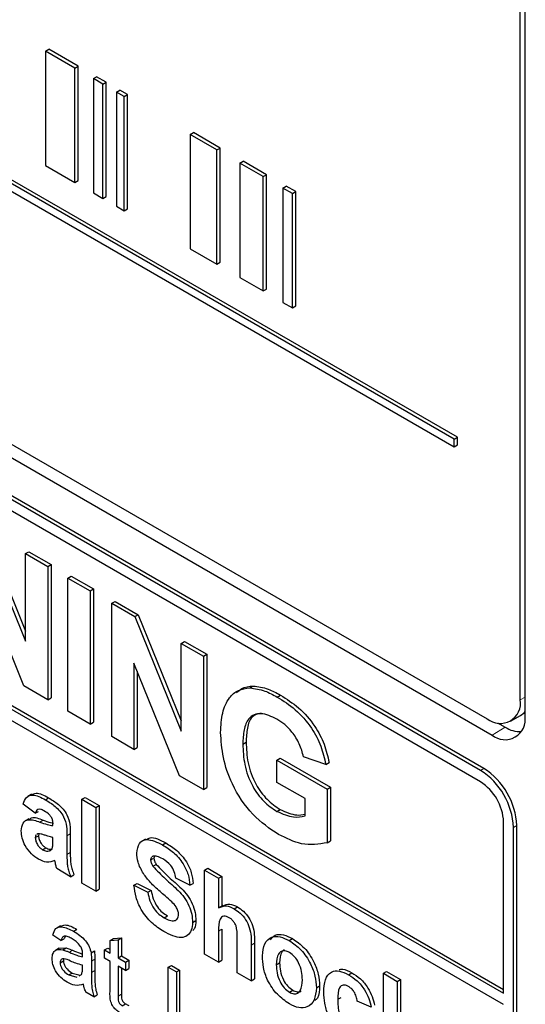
# Paper-space layout 'Blatt4' of a CAD drawing. Header units: millimetres. Extents: x 5 to 418, y 2 to 292.
# Tile 30 of 117: x 125.01 to 126.81, y 179.1 to 182.62. Entities that reach past the tile are written whole.
import ezdxf

# ---------------------------------------------------------------- set-up
doc = ezdxf.new("R2010")
doc.units = ezdxf.units.MM

psp = doc.layouts.new('Blatt4')

# ---------------------------------------------------------------- linework, layer by layer
at = {"color": 7, "linetype": 'Continuous', "lineweight": 25}
for p, q in [((126.8116, 180.1298), (126.8116, 185.6414)), ((126.7948, 180.1881), (126.7948, 185.6317)), ((126.5583, 181.1189), (120.7679, 184.4617)), ((126.5701, 181.1257), (120.7796, 184.4685)), ((120.7679, 184.4345), (126.5583, 181.0917)), ((120.7423, 183.4974), (126.6938, 180.0617)), ((120.7844, 183.5217), (126.6769, 180.12)), ((126.6525, 179.9358), (120.76, 183.3375)), ((126.6643, 179.9426), (120.7718, 183.3443)), ((125.0992, 182.5056), (125.111, 182.5124)), ((125.2043, 182.4449), (125.0992, 182.5056)), ((125.0992, 182.5056), (125.0992, 182.0973)), ((125.2161, 182.4517), (125.111, 182.5124)), ((125.2043, 182.4449), (125.2161, 182.4517)), ((125.2043, 182.0367), (125.2043, 182.4449)), ((125.2161, 182.0435), (125.2161, 182.4517)), ((126.6525, 179.895), (122.2685, 182.4259)), ((125.2699, 182.4071), (125.2817, 182.4139)), ((125.3035, 182.3877), (125.2699, 182.4071)), ((125.2699, 182.4071), (125.2699, 181.9988)), ((125.3152, 182.3945), (125.2817, 182.4139)), ((125.3035, 182.3877), (125.3152, 182.3945)), ((125.3035, 181.9794), (125.3035, 182.3877)), ((125.3152, 181.9862), (125.3152, 182.3945)), ((125.3525, 182.3594), (125.3643, 182.3662)), ((125.3923, 182.35), (125.3643, 182.3662)), ((125.3805, 182.3432), (125.3525, 182.3594)), ((125.3525, 182.3594), (125.3525, 181.9511)), ((125.3805, 182.3432), (125.3923, 182.35)), ((125.3805, 181.9349), (125.3805, 182.3432)), ((125.3923, 181.9417), (125.3923, 182.35)), ((125.6155, 182.2075), (125.6273, 182.2143)), ((125.7109, 182.1525), (125.6155, 182.2075)), ((125.6155, 182.2075), (125.6155, 181.7993)), ((125.7227, 182.1593), (125.6273, 182.2143)), ((125.7109, 182.1525), (125.7227, 182.1593)), ((125.7109, 181.7442), (125.7109, 182.1525)), ((125.7227, 181.751), (125.7227, 182.1593)), ((125.0992, 182.0973), (125.2043, 182.0367)), ((125.793, 182.1051), (125.8048, 182.1119)), ((125.8761, 182.0571), (125.793, 182.1051)), ((125.793, 182.1051), (125.793, 181.6968)), ((125.8879, 182.0639), (125.8048, 182.1119)), ((125.8761, 182.0571), (125.8879, 182.0639)), ((125.8761, 181.6488), (125.8761, 182.0571)), ((125.8879, 181.6556), (125.8879, 182.0639)), ((125.2043, 182.0367), (125.2161, 182.0435)), ((125.9472, 182.0161), (125.959, 182.0229)), ((125.9807, 181.9967), (125.9472, 182.0161)), ((125.9472, 182.0161), (125.9472, 181.6078)), ((125.9925, 182.0035), (125.959, 182.0229)), ((125.2699, 181.9988), (125.3035, 181.9794)), ((125.3035, 181.9794), (125.3152, 181.9862)), ((125.9807, 181.9967), (125.9925, 182.0035)), ((125.9807, 181.5884), (125.9807, 181.9967)), ((125.9925, 181.5952), (125.9925, 182.0035)), ((125.3525, 181.9511), (125.3805, 181.9349)), ((125.3805, 181.9349), (125.3923, 181.9417)), ((125.6155, 181.7993), (125.7109, 181.7442)), ((125.7109, 181.7442), (125.7227, 181.751)), ((122.2685, 181.7183), (126.735, 179.1398)), ((122.2803, 181.7251), (126.735, 179.1534)), ((125.793, 181.6968), (125.8761, 181.6488)), ((126.735, 179.099), (122.2685, 181.6775)), ((125.8761, 181.6488), (125.8879, 181.6556)), ((125.9472, 181.6078), (125.9807, 181.5884)), ((125.9807, 181.5884), (125.9925, 181.5952)), ((126.5583, 181.1189), (126.5701, 181.1257)), ((126.5583, 181.0917), (126.5583, 181.1189)), ((126.5583, 181.0917), (126.5701, 181.0985)), ((126.5701, 181.0985), (126.5701, 181.1257)), ((124.8625, 180.8059), (125.0281, 180.3973)), ((124.8743, 180.8127), (125.0281, 180.4332)), ((125.0281, 180.7103), (125.0399, 180.7171)), ((125.0281, 180.3973), (125.0281, 180.7103)), ((125.0281, 180.7103), (125.1075, 180.6645)), ((125.0399, 180.7171), (125.1192, 180.6713)), ((125.0221, 180.2374), (124.8589, 180.6398)), ((125.1075, 180.6645), (125.1192, 180.6713)), ((125.1075, 180.6645), (125.1075, 180.1882)), ((125.1192, 180.6713), (125.1192, 180.195)), ((125.1792, 180.6231), (125.191, 180.6299)), ((125.1792, 180.1468), (125.1792, 180.6231)), ((125.1792, 180.6231), (125.2585, 180.5773)), ((125.191, 180.6299), (125.2703, 180.5841)), ((125.2585, 180.5773), (125.2703, 180.5841)), ((125.2585, 180.5773), (125.2585, 180.101)), ((125.2703, 180.5841), (125.2703, 180.1078)), ((125.3355, 180.5328), (125.3473, 180.5396)), ((125.3355, 180.0565), (125.3355, 180.5328)), ((125.3355, 180.5328), (125.4184, 180.485)), ((125.3473, 180.5396), (125.4301, 180.4918)), ((125.4184, 180.485), (125.4301, 180.4918)), ((125.4184, 180.485), (125.584, 180.0764)), ((125.4301, 180.4918), (125.584, 180.1123)), ((125.584, 180.3894), (125.5958, 180.3962)), ((125.5958, 180.3962), (125.6751, 180.3504)), ((125.584, 180.0764), (125.584, 180.3894)), ((125.584, 180.3894), (125.6634, 180.3436)), ((125.6634, 180.3436), (125.6751, 180.3504)), ((125.6634, 180.3436), (125.6634, 179.8673)), ((125.6751, 180.3504), (125.6751, 179.8741)), ((125.578, 179.9165), (125.4148, 180.3189)), ((125.4148, 180.3189), (125.4148, 180.0107)), ((125.4266, 180.2899), (125.4266, 180.0175)), ((125.1075, 180.1882), (125.0221, 180.2374)), ((125.8292, 180.2304), (125.841, 180.2372)), ((125.1075, 180.1882), (125.1192, 180.195)), ((125.9267, 180.1977), (125.9385, 180.2045)), ((125.2585, 180.101), (125.1792, 180.1468)), ((126.7603, 180.1118), (126.7956, 180.1322)), ((125.2585, 180.101), (125.2703, 180.1078)), ((126.7137, 180.1056), (126.7409, 180.0899)), ((125.4148, 180.0107), (125.3355, 180.0565)), ((125.4148, 180.0107), (125.4266, 180.0175)), ((125.8038, 180.0299), (125.8156, 180.0367)), ((125.9254, 179.9724), (125.9372, 179.9792)), ((125.9254, 179.893), (125.9254, 179.9724)), ((125.9254, 179.9724), (126.1052, 179.8686)), ((125.9372, 179.9792), (126.117, 179.8754)), ((126.0999, 179.9572), (126.0206, 179.9847)), ((126.0999, 179.9572), (126.1117, 179.964)), ((125.6634, 179.8673), (125.578, 179.9165)), ((125.6634, 179.8673), (125.6751, 179.8741)), ((126.0259, 179.835), (125.9254, 179.893)), ((126.1052, 179.8686), (126.117, 179.8754)), ((126.1052, 179.8686), (126.1052, 179.6773)), ((126.117, 179.8754), (126.117, 179.6841)), ((125.0496, 179.8507), (125.0363, 179.8431)), ((125.0985, 179.8308), (125.1103, 179.8376)), ((125.2287, 179.8324), (125.2404, 179.8392)), ((125.2287, 179.8324), (125.2785, 179.8036)), ((125.2287, 179.533), (125.2287, 179.8324)), ((125.2404, 179.8392), (125.2903, 179.8104)), ((126.0259, 179.7729), (126.0259, 179.835)), ((125.0625, 179.7825), (125.0193, 179.8151)), ((125.2785, 179.8036), (125.2903, 179.8104)), ((125.2785, 179.8036), (125.2785, 179.5042)), ((125.2903, 179.8104), (125.2903, 179.511)), ((125.9254, 179.7892), (125.9372, 179.796)), ((125.0396, 179.7629), (125.0264, 179.7552)), ((125.0625, 179.7825), (125.0742, 179.7893)), ((125.1256, 179.7384), (125.1256, 179.7438)), ((126.735, 179.1398), (126.735, 179.7521)), ((126.7704, 177.8264), (126.7704, 179.7317)), ((126.7822, 177.8332), (126.7822, 179.7385)), ((125.0625, 179.6955), (125.0742, 179.7023)), ((125.0716, 179.7094), (125.0685, 179.7072)), ((125.0757, 179.709), (125.0742, 179.7023)), ((125.1256, 179.6853), (125.1256, 179.6961)), ((125.1755, 179.7025), (125.1755, 179.6353)), ((125.1873, 179.7093), (125.1873, 179.6421)), ((125.4562, 179.6906), (125.4429, 179.683)), ((125.0885, 179.6523), (125.1003, 179.6591)), ((125.5172, 179.6697), (125.529, 179.6765)), ((126.1052, 179.6773), (126.117, 179.6841)), ((125.1126, 179.6481), (125.1183, 179.6514)), ((125.4746, 179.6156), (125.4864, 179.6224)), ((125.4828, 179.629), (125.4802, 179.627)), ((125.4877, 179.6288), (125.4864, 179.6224)), ((125.1888, 179.556), (125.1389, 179.5848)), ((125.4823, 179.5933), (125.4941, 179.6001)), ((125.6674, 179.5791), (125.6792, 179.5859)), ((125.6792, 179.5859), (125.7291, 179.5571)), ((125.1888, 179.556), (125.2006, 179.5628)), ((125.6142, 179.5254), (125.5644, 179.5503)), ((125.6674, 179.2797), (125.6674, 179.5791)), ((125.6674, 179.5791), (125.7173, 179.5503)), ((125.7173, 179.5503), (125.7291, 179.5571)), ((125.7173, 179.5503), (125.7173, 179.4444)), ((125.7291, 179.5571), (125.7291, 179.4513)), ((125.2785, 179.5042), (125.2287, 179.533)), ((125.4148, 179.5253), (125.4266, 179.5322)), ((125.4148, 179.5253), (125.4647, 179.5004)), ((125.4266, 179.5322), (125.4765, 179.5072)), ((125.6142, 179.5254), (125.626, 179.5322)), ((125.2785, 179.5042), (125.2903, 179.511)), ((125.4647, 179.5004), (125.4765, 179.5072)), ((125.7325, 179.4533), (125.7192, 179.4456)), ((125.7724, 179.4417), (125.7842, 179.4485)), ((125.5224, 179.4095), (125.5342, 179.4163)), ((125.1521, 179.3805), (125.1389, 179.3728)), ((125.6242, 179.3926), (125.636, 179.3994)), ((125.1541, 179.3276), (125.1254, 179.3475)), ((125.1696, 179.3426), (125.1659, 179.3344)), ((125.1996, 179.361), (125.2113, 179.3678)), ((125.3416, 179.3353), (125.3703, 179.3376)), ((125.3585, 179.3308), (125.3703, 179.3376)), ((125.3703, 179.3376), (125.3703, 179.2728)), ((125.7173, 179.3611), (125.7173, 179.2509)), ((125.7291, 179.3679), (125.7291, 179.2577)), ((125.1478, 179.3003), (125.1724, 179.3018)), ((125.1541, 179.3276), (125.1659, 179.3344)), ((125.1606, 179.295), (125.1724, 179.3018)), ((125.3097, 179.2941), (125.3215, 179.3009)), ((125.3215, 179.3009), (125.3298, 179.2961)), ((125.3298, 179.3285), (125.3416, 179.3353)), ((125.3298, 179.3285), (125.3585, 179.3308)), ((125.3298, 179.2825), (125.3298, 179.3285)), ((125.3585, 179.3308), (125.3585, 179.266)), ((125.7838, 179.2125), (125.7838, 179.3287)), ((125.8336, 179.3115), (125.8336, 179.1838)), ((125.8454, 179.3183), (125.8454, 179.1906)), ((125.9698, 179.3278), (125.9815, 179.3346)), ((125.1477, 179.3003), (125.1345, 179.2927)), ((125.2618, 179.2837), (125.2736, 179.2905)), ((125.3097, 179.2643), (125.3097, 179.2941)), ((125.3097, 179.2941), (125.3298, 179.2825)), ((125.3585, 179.266), (125.3703, 179.2728)), ((125.3585, 179.266), (125.3843, 179.251)), ((125.3703, 179.2728), (125.3961, 179.2578)), ((125.7173, 179.2509), (125.6674, 179.2797)), ((125.1512, 179.2486), (125.163, 179.2554)), ((125.2315, 179.2302), (125.2316, 179.2397)), ((125.2632, 179.2545), (125.2632, 179.2141)), ((125.275, 179.2613), (125.275, 179.2209)), ((125.3298, 179.2527), (125.3097, 179.2643)), ((125.3298, 179.1467), (125.3298, 179.2527)), ((125.3843, 179.2212), (125.3585, 179.2361)), ((125.3585, 179.2361), (125.3585, 179.1289)), ((125.3843, 179.251), (125.3961, 179.2578)), ((125.3843, 179.251), (125.3843, 179.2212)), ((125.3961, 179.2578), (125.3961, 179.228)), ((125.5376, 179.2322), (125.5494, 179.239)), ((125.5376, 178.9736), (125.5376, 179.2322)), ((125.5376, 179.2322), (125.5664, 179.2156)), ((125.5494, 179.239), (125.5781, 179.2224)), ((125.7173, 179.2509), (125.7291, 179.2577)), ((125.9234, 179.2413), (125.9352, 179.2482)), ((125.1826, 179.205), (125.1944, 179.2118)), ((125.1826, 179.205), (125.2109, 179.1973)), ((125.1944, 179.2118), (125.2227, 179.2041)), ((125.2198, 179.2023), (125.2272, 179.2064)), ((125.3703, 179.2293), (125.3703, 179.1357)), ((125.3843, 179.2212), (125.3961, 179.228)), ((125.5664, 179.2156), (125.5781, 179.2224)), ((125.5664, 179.2156), (125.5664, 178.957)), ((125.5781, 179.2224), (125.5781, 178.9638)), ((125.8336, 179.1838), (125.7838, 179.2125)), ((126.1813, 179.2057), (126.193, 179.2125)), ((126.3056, 179.2107), (126.3174, 179.2175)), ((126.3056, 178.9113), (126.3056, 179.2107)), ((126.3056, 179.2107), (126.3555, 179.1819)), ((126.3174, 179.2175), (126.3673, 179.1887)), ((125.8336, 179.1838), (125.8454, 179.1906)), ((126.0663, 179.1594), (126.0781, 179.1662)), ((126.3555, 179.1819), (126.3673, 179.1887)), ((126.3555, 179.1819), (126.3555, 179.0242)), ((126.3673, 179.1887), (126.3673, 179.033)), ((125.2718, 179.127), (125.2431, 179.1436)), ((125.2718, 179.127), (125.2836, 179.1338)), ((125.97, 179.1434), (125.9818, 179.1502)), ((125.3731, 179.0951), (125.3849, 179.1019)), ((126.1428, 179.1179), (126.1546, 179.1247)), ((126.2624, 179.0898), (126.2126, 179.1109))]:
    psp.add_line(p, q, dxfattribs=at)
at = {"color": 7, "linetype": 'Continuous', "lineweight": 18}
for p, q in [((126.7948, 180.1881), (126.8116, 180.1978)), ((126.7409, 180.0899), (126.6938, 180.0617)), ((126.6525, 179.9358), (126.6643, 179.9426)), ((125.0789, 179.7509), (125.0907, 179.7577)), ((126.7704, 179.7317), (126.7822, 179.7385)), ((125.1755, 179.7025), (125.1873, 179.7093)), ((125.1755, 179.6353), (125.1873, 179.6421)), ((125.7173, 179.3611), (125.7291, 179.3679)), ((125.8336, 179.3115), (125.8454, 179.3183)), ((125.1842, 179.2861), (125.196, 179.2929)), ((125.2632, 179.2545), (125.275, 179.2613)), ((125.2632, 179.2141), (125.275, 179.2209)), ((125.3585, 179.1289), (125.3703, 179.1357))]:
    psp.add_line(p, q, dxfattribs=at)
at = {"color": 7, "linetype": 'Continuous', "lineweight": 25}
for centre, radius, start, end in [((126.7229, 180.1764), 0.0728, 230.7967, 9.214), ((126.7664, 180.1823), 0.058, 300.2054, 321.2104), ((126.7398, 180.1181), 0.0728, 230.7967, 9.214), ((126.7951, 180.1746), 0.1005, 237.4056, 271.6678), ((126.5145, 179.7201), 0.2561, 2.6055, 57.3945), ((126.5263, 179.7269), 0.2561, 2.6055, 57.3945), ((126.5559, 179.744), 0.1793, 2.6055, 57.3945)]:
    psp.add_arc(centre, radius, start, end, dxfattribs=at)
for points, knots in [([(125.7245, 180.0717), (125.7258, 180.0956), (125.7285, 180.1434), (125.7515, 180.1945), (125.786, 180.225), (125.8148, 180.2286), (125.8292, 180.2304)], [0, 0, 0, 0, 0.2801464, 0.5599799, 0.7799444, 1, 1, 1, 1]), ([(125.7816, 180.213), (125.7873, 180.2186), (125.803, 180.2341), (125.8262, 180.236), (125.841, 180.2372)], [0, 0, 0, 0, 0.363273, 1, 1, 1, 1]), ([(125.8292, 180.2304), (125.8468, 180.2282), (125.8782, 180.2242), (125.9118, 180.2058), (125.9267, 180.1977)], [0, 0, 0, 0, 0.559238, 1, 1, 1, 1]), ([(125.841, 180.2372), (125.8585, 180.235), (125.89, 180.231), (125.9236, 180.2126), (125.9385, 180.2045)], [0, 0, 0, 0, 0.559238, 1, 1, 1, 1]), ([(125.9267, 180.1977), (125.9484, 180.184), (125.9917, 180.1566), (126.0479, 180.0938), (126.0853, 180.0224), (126.0951, 179.9789), (126.0999, 179.9572)], [0, 0, 0, 0, 0.280674, 0.55986, 0.779759, 1, 1, 1, 1]), ([(125.9385, 180.2045), (125.9602, 180.1908), (126.0035, 180.1634), (126.0597, 180.1006), (126.0971, 180.0292), (126.1069, 179.9857), (126.1117, 179.964)], [0, 0, 0, 0, 0.280674, 0.55986, 0.779759, 1, 1, 1, 1]), ([(125.9256, 180.1189), (125.9059, 180.1281), (125.8666, 180.1465), (125.8235, 180.1268), (125.8059, 180.0818), (125.8045, 180.0472), (125.8038, 180.0299)], [0, 0, 0, 0, 0.279802, 0.558331, 0.778826, 1, 1, 1, 1]), ([(125.869, 180.1402), (125.8571, 180.1374), (125.8325, 180.1314), (125.8179, 180.088), (125.8164, 180.0538), (125.8156, 180.0367)], [0, 0, 0, 0, 0.31737, 0.658159, 1, 1, 1, 1]), ([(126.0206, 179.9847), (126.0164, 180), (126.0079, 180.0306), (125.9822, 180.0713), (125.9536, 180.1011), (125.9349, 180.113), (125.9256, 180.1189)], [0, 0, 0, 0, 0.279821, 0.559279, 0.779466, 1, 1, 1, 1]), ([(125.9311, 179.7066), (125.8997, 179.7279), (125.837, 179.7706), (125.7647, 179.8778), (125.7303, 179.9834), (125.7264, 180.0423), (125.7245, 180.0717)], [0, 0, 0, 0, 0.280091, 0.558748, 0.779191, 1, 1, 1, 1]), ([(125.8038, 180.0299), (125.8048, 180.0059), (125.8066, 179.9581), (125.833, 179.8827), (125.8776, 179.8218), (125.9095, 179.8001), (125.9254, 179.7892)], [0, 0, 0, 0, 0.281036, 0.560006, 0.779769, 1, 1, 1, 1]), ([(125.8156, 180.0367), (125.8165, 180.0127), (125.8184, 179.965), (125.8448, 179.8895), (125.8894, 179.8286), (125.9213, 179.8069), (125.9372, 179.796)], [0, 0, 0, 0, 0.281036, 0.560006, 0.779769, 1, 1, 1, 1]), ([(125.0193, 179.8151), (125.0225, 179.824), (125.0289, 179.8417), (125.0573, 179.8526), (125.0828, 179.839), (125.0985, 179.8308)], [0, 0, 0, 0, 0.280773, 0.559844, 1, 1, 1, 1]), ([(125.0507, 179.8486), (125.0553, 179.8512), (125.0712, 179.8598), (125.0941, 179.8468), (125.1103, 179.8376)], [0, 0, 0, 0, 0.294246, 1, 1, 1, 1]), ([(125.0985, 179.8308), (125.1101, 179.8238), (125.1332, 179.81), (125.1652, 179.7744), (125.1754, 179.734), (125.1755, 179.7131), (125.1755, 179.7025)], [0, 0, 0, 0, 0.281738, 0.560028, 0.778339, 1, 1, 1, 1]), ([(125.1103, 179.8376), (125.1219, 179.8306), (125.145, 179.8168), (125.177, 179.7812), (125.1872, 179.7408), (125.1873, 179.7199), (125.1873, 179.7093)], [0, 0, 0, 0, 0.281738, 0.560028, 0.778339, 1, 1, 1, 1]), ([(125.0935, 179.7914), (125.0896, 179.7935), (125.0817, 179.7976), (125.0686, 179.797), (125.0648, 179.788), (125.0625, 179.7825)], [0, 0, 0, 0, 0.281245, 0.560563, 1, 1, 1, 1]), ([(125.9372, 179.796), (125.9576, 179.787), (125.9895, 179.7728), (126.0163, 179.7772), (126.0259, 179.7788)], [0, 0, 0, 0, 0.6393566, 1, 1, 1, 1]), ([(125.0126, 179.7194), (125.0137, 179.7296), (125.0158, 179.7499), (125.0408, 179.7642), (125.0644, 179.756), (125.0789, 179.7509)], [0, 0, 0, 0, 0.279667, 0.558309, 1, 1, 1, 1]), ([(125.0411, 179.7605), (125.0437, 179.7626), (125.0558, 179.7722), (125.0754, 179.7641), (125.0907, 179.7577)], [0, 0, 0, 0, 0.21796, 1, 1, 1, 1]), ([(125.1256, 179.7438), (125.1255, 179.7473), (125.1253, 179.7543), (125.1219, 179.7661), (125.1108, 179.7813), (125.1007, 179.7873), (125.0935, 179.7914)], [0, 0, 0, 0, 0.187536, 0.374316, 0.560024, 1, 1, 1, 1]), ([(125.9254, 179.7892), (125.9457, 179.7805), (125.9821, 179.7648), (126.0125, 179.7704), (126.0259, 179.7729)], [0, 0, 0, 0, 0.559098, 1, 1, 1, 1]), ([(125.0789, 179.7509), (125.0878, 179.7478), (125.1036, 179.7423), (125.1189, 179.7396), (125.1256, 179.7384)], [0, 0, 0, 0, 0.560213, 1, 1, 1, 1]), ([(125.0907, 179.7577), (125.0996, 179.7546), (125.112, 179.7501), (125.1241, 179.7478), (125.1275, 179.7472)], [0, 0, 0, 0, 0.713348, 1, 1, 1, 1]), ([(125.0746, 179.6181), (125.0657, 179.624), (125.048, 179.6357), (125.0267, 179.6643), (125.0144, 179.6943), (125.0132, 179.7111), (125.0126, 179.7194)], [0, 0, 0, 0, 0.280489, 0.55953, 0.779597, 1, 1, 1, 1]), ([(125.0652, 179.7048), (125.0649, 179.7046), (125.0626, 179.7031), (125.0625, 179.6991), (125.0625, 179.6955)], [0, 0, 0, 0, 0.130405, 1, 1, 1, 1]), ([(125.0625, 179.6955), (125.063, 179.6909), (125.0639, 179.6818), (125.0711, 179.6683), (125.0797, 179.6581), (125.0856, 179.6543), (125.0885, 179.6523)], [0, 0, 0, 0, 0.279294, 0.55914, 0.779446, 1, 1, 1, 1]), ([(125.1256, 179.6961), (125.1195, 179.6977), (125.1094, 179.7002), (125.095, 179.7049), (125.0829, 179.7089), (125.0754, 179.7093), (125.0716, 179.7094)], [0, 0, 0, 0, 0.340193, 0.560377, 0.780508, 1, 1, 1, 1]), ([(125.0742, 179.7023), (125.0747, 179.6977), (125.0757, 179.6886), (125.0829, 179.6751), (125.0915, 179.6649), (125.0973, 179.6611), (125.1003, 179.6591)], [0, 0, 0, 0, 0.279294, 0.55914, 0.779446, 1, 1, 1, 1]), ([(125.4248, 179.6403), (125.4268, 179.6533), (125.4307, 179.6793), (125.4659, 179.6948), (125.4977, 179.6792), (125.5172, 179.6697)], [0, 0, 0, 0, 0.279748, 0.559362, 1, 1, 1, 1]), ([(125.4579, 179.6875), (125.4627, 179.6907), (125.4808, 179.7026), (125.5086, 179.6875), (125.529, 179.6765)], [0, 0, 0, 0, 0.265194, 1, 1, 1, 1]), ([(126.1052, 179.6773), (126.0755, 179.672), (126.0222, 179.6625), (125.959, 179.6931), (125.9311, 179.7066)], [0, 0, 0, 0, 0.558963, 1, 1, 1, 1]), ([(125.1003, 179.6591), (125.1052, 179.6569), (125.1139, 179.653), (125.1212, 179.6543), (125.1244, 179.6549)], [0, 0, 0, 0, 0.5593412, 1, 1, 1, 1]), ([(125.1126, 179.6481), (125.1154, 179.6493), (125.1204, 179.6514), (125.1228, 179.6572), (125.1238, 179.6597)], [0, 0, 0, 0, 0.559867, 1, 1, 1, 1]), ([(125.1238, 179.6597), (125.1245, 179.6643), (125.1256, 179.6724), (125.1256, 179.6813), (125.1256, 179.6853)], [0, 0, 0, 0, 0.559676, 1, 1, 1, 1]), ([(125.5172, 179.6697), (125.5302, 179.6615), (125.5562, 179.6452), (125.5899, 179.607), (125.6105, 179.5629), (125.613, 179.5379), (125.6142, 179.5254)], [0, 0, 0, 0, 0.281015, 0.560109, 0.779825, 1, 1, 1, 1]), ([(125.529, 179.6765), (125.542, 179.6683), (125.568, 179.652), (125.6017, 179.6138), (125.6223, 179.5697), (125.6248, 179.5447), (125.626, 179.5322)], [0, 0, 0, 0, 0.281015, 0.560109, 0.779825, 1, 1, 1, 1]), ([(125.1324, 179.6142), (125.123, 179.6103), (125.1061, 179.6035), (125.0843, 179.6136), (125.0746, 179.6181)], [0, 0, 0, 0, 0.559709, 1, 1, 1, 1]), ([(125.0885, 179.6523), (125.0934, 179.6501), (125.1021, 179.6462), (125.1094, 179.6475), (125.1126, 179.6481)], [0, 0, 0, 0, 0.5593412, 1, 1, 1, 1]), ([(125.1755, 179.6353), (125.1756, 179.6268), (125.1758, 179.6128), (125.1776, 179.5925), (125.1822, 179.5743), (125.1866, 179.5621), (125.1888, 179.556)], [0, 0, 0, 0, 0.340129, 0.560069, 0.779965, 1, 1, 1, 1]), ([(125.1873, 179.6421), (125.1874, 179.6336), (125.1876, 179.6196), (125.1894, 179.5993), (125.194, 179.5811), (125.1984, 179.5689), (125.2006, 179.5628)], [0, 0, 0, 0, 0.340129, 0.560069, 0.779965, 1, 1, 1, 1]), ([(125.4487, 179.5668), (125.4411, 179.5808), (125.4274, 179.6057), (125.4256, 179.6297), (125.4248, 179.6403)], [0, 0, 0, 0, 0.559266, 1, 1, 1, 1]), ([(125.4772, 179.6246), (125.4769, 179.6244), (125.4747, 179.6228), (125.4747, 179.6189), (125.4746, 179.6156)], [0, 0, 0, 0, 0.1629447, 1, 1, 1, 1]), ([(125.5178, 179.6194), (125.5108, 179.6232), (125.4984, 179.6299), (125.4876, 179.6293), (125.4828, 179.629)], [0, 0, 0, 0, 0.560544, 1, 1, 1, 1]), ([(125.4864, 179.6224), (125.4869, 179.6182), (125.4878, 179.6107), (125.4922, 179.6034), (125.4941, 179.6001)], [0, 0, 0, 0, 0.55848, 1, 1, 1, 1]), ([(125.5644, 179.5503), (125.5631, 179.5581), (125.5604, 179.5736), (125.5442, 179.6027), (125.5278, 179.6131), (125.5178, 179.6194)], [0, 0, 0, 0, 0.281521, 0.560305, 1, 1, 1, 1]), ([(125.1342, 179.6059), (125.1339, 179.6074), (125.1334, 179.6102), (125.1327, 179.613), (125.1324, 179.6142)], [0, 0, 0, 0, 0.560047, 1, 1, 1, 1]), ([(125.1389, 179.5848), (125.138, 179.5888), (125.1363, 179.5958), (125.1348, 179.6028), (125.1342, 179.6059)], [0, 0, 0, 0, 0.559958, 1, 1, 1, 1]), ([(125.4746, 179.6156), (125.4751, 179.6114), (125.476, 179.6039), (125.4804, 179.5965), (125.4823, 179.5933)], [0, 0, 0, 0, 0.55848, 1, 1, 1, 1]), ([(125.4823, 179.5933), (125.4971, 179.5779), (125.5267, 179.5471), (125.5658, 179.5152), (125.5949, 179.4824), (125.6123, 179.4528), (125.6229, 179.4211), (125.6238, 179.4021), (125.6242, 179.3926)], [0, 0, 0, 0, 0.249423, 0.500053, 0.625203, 0.750142, 0.874918, 1, 1, 1, 1]), ([(125.4941, 179.6001), (125.5089, 179.5847), (125.5384, 179.5539), (125.5776, 179.522), (125.6067, 179.4892), (125.6241, 179.4596), (125.6347, 179.4279), (125.6356, 179.4089), (125.636, 179.3994)], [0, 0, 0, 0, 0.249423, 0.500053, 0.625203, 0.750142, 0.874918, 1, 1, 1, 1]), ([(125.508, 179.5032), (125.4961, 179.5135), (125.475, 179.5319), (125.4567, 179.5562), (125.4487, 179.5668)], [0, 0, 0, 0, 0.560768, 1, 1, 1, 1]), ([(125.5211, 179.3604), (125.5065, 179.3696), (125.4774, 179.3881), (125.4407, 179.4337), (125.4208, 179.4829), (125.4168, 179.5112), (125.4148, 179.5253)], [0, 0, 0, 0, 0.280715, 0.55934, 0.779309, 1, 1, 1, 1]), ([(125.4647, 179.5004), (125.4665, 179.4904), (125.4702, 179.4706), (125.4847, 179.4417), (125.5038, 179.4214), (125.5162, 179.4135), (125.5224, 179.4095)], [0, 0, 0, 0, 0.280582, 0.559152, 0.779251, 1, 1, 1, 1]), ([(125.4765, 179.5072), (125.4783, 179.4972), (125.4819, 179.4774), (125.4965, 179.4485), (125.5156, 179.4282), (125.528, 179.4203), (125.5342, 179.4163)], [0, 0, 0, 0, 0.280582, 0.559152, 0.779251, 1, 1, 1, 1]), ([(125.5501, 179.4659), (125.5422, 179.473), (125.5283, 179.4857), (125.5142, 179.4979), (125.508, 179.5032)], [0, 0, 0, 0, 0.559956, 1, 1, 1, 1]), ([(125.5744, 179.4208), (125.574, 179.4253), (125.5732, 179.4342), (125.5642, 179.4514), (125.5554, 179.4604), (125.5501, 179.4659)], [0, 0, 0, 0, 0.2797787, 0.5590879, 1, 1, 1, 1]), ([(125.7173, 179.4444), (125.7262, 179.4486), (125.742, 179.456), (125.7631, 179.4461), (125.7724, 179.4417)], [0, 0, 0, 0, 0.559408, 1, 1, 1, 1]), ([(125.733, 179.4522), (125.7406, 179.4557), (125.7553, 179.4623), (125.7749, 179.453), (125.7842, 179.4485)], [0, 0, 0, 0, 0.5227161, 1, 1, 1, 1]), ([(125.7724, 179.4417), (125.7798, 179.4368), (125.7945, 179.427), (125.8147, 179.4033), (125.8341, 179.3611), (125.8338, 179.3319), (125.8336, 179.3115)], [0, 0, 0, 0, 0.187232, 0.374201, 0.560543, 1, 1, 1, 1]), ([(125.7842, 179.4485), (125.7915, 179.4436), (125.8062, 179.4338), (125.8264, 179.4101), (125.8459, 179.3679), (125.8456, 179.3387), (125.8454, 179.3183)], [0, 0, 0, 0, 0.187232, 0.374201, 0.560543, 1, 1, 1, 1]), ([(125.5224, 179.4095), (125.529, 179.406), (125.5421, 179.399), (125.5594, 179.3972), (125.5718, 179.4044), (125.5735, 179.4154), (125.5744, 179.4208)], [0, 0, 0, 0, 0.281228, 0.561008, 0.781099, 1, 1, 1, 1]), ([(125.7552, 179.4094), (125.7518, 179.4111), (125.745, 179.4146), (125.7356, 179.415), (125.7277, 179.4118), (125.7174, 179.3971), (125.7173, 179.3771), (125.7173, 179.3611)], [0, 0, 0, 0, 0.12527, 0.250505, 0.375684, 0.500963, 1, 1, 1, 1]), ([(125.7838, 179.3287), (125.7843, 179.3424), (125.785, 179.3595), (125.7789, 179.3829), (125.7725, 179.3942), (125.7642, 179.4036), (125.7582, 179.4075), (125.7552, 179.4094)], [0, 0, 0, 0, 0.500563, 0.625443, 0.750179, 0.874937, 1, 1, 1, 1]), ([(125.1254, 179.3475), (125.128, 179.3562), (125.1333, 179.3737), (125.1616, 179.3803), (125.1851, 179.3683), (125.1996, 179.361)], [0, 0, 0, 0, 0.28043, 0.559303, 1, 1, 1, 1]), ([(125.153, 179.3787), (125.1582, 179.3809), (125.1744, 179.388), (125.1964, 179.376), (125.2113, 179.3678)], [0, 0, 0, 0, 0.323837, 1, 1, 1, 1]), ([(125.6242, 179.3926), (125.6232, 179.3827), (125.6212, 179.3628), (125.6066, 179.3435), (125.5745, 179.3334), (125.5431, 179.3492), (125.5211, 179.3604)], [0, 0, 0, 0, 0.186966, 0.374006, 0.560967, 1, 1, 1, 1]), ([(125.636, 179.3994), (125.6354, 179.389), (125.6346, 179.3742), (125.6274, 179.3659), (125.6252, 179.3634)], [0, 0, 0, 0, 0.705108, 1, 1, 1, 1]), ([(125.1944, 179.3342), (125.1895, 179.3368), (125.1797, 179.3421), (125.1662, 179.345), (125.1579, 179.3381), (125.1554, 179.3311), (125.1541, 179.3276)], [0, 0, 0, 0, 0.280855, 0.559751, 0.7795, 1, 1, 1, 1]), ([(125.1996, 179.361), (125.2145, 179.3515), (125.2354, 179.3382), (125.2568, 179.306), (125.2601, 179.2911), (125.2618, 179.2837)], [0, 0, 0, 0, 0.559253, 0.779195, 1, 1, 1, 1]), ([(125.8735, 179.2732), (125.8753, 179.2885), (125.8788, 179.319), (125.9035, 179.3428), (125.9364, 179.3439), (125.9586, 179.3332), (125.9698, 179.3278)], [0, 0, 0, 0, 0.27995, 0.559147, 0.779424, 1, 1, 1, 1]), ([(125.9022, 179.3303), (125.9073, 179.3369), (125.9183, 179.3511), (125.9484, 179.3504), (125.9705, 179.3399), (125.9815, 179.3346)], [0, 0, 0, 0, 0.30151, 0.650518, 1, 1, 1, 1]), ([(125.1724, 179.3018), (125.1767, 179.3004), (125.1845, 179.2978), (125.1925, 179.2944), (125.196, 179.2929)], [0, 0, 0, 0, 0.5599184, 1, 1, 1, 1]), ([(125.2242, 179.307), (125.219, 179.3134), (125.2098, 179.3249), (125.1991, 179.3313), (125.1944, 179.3342)], [0, 0, 0, 0, 0.557871, 1, 1, 1, 1]), ([(125.2316, 179.2773), (125.2315, 179.2827), (125.2314, 179.2922), (125.2264, 179.3025), (125.2242, 179.307)], [0, 0, 0, 0, 0.561903, 1, 1, 1, 1]), ([(125.9698, 179.3278), (125.9842, 179.3178), (126.0131, 179.2978), (126.0454, 179.2486), (126.0638, 179.2001), (126.0655, 179.173), (126.0663, 179.1594)], [0, 0, 0, 0, 0.279785, 0.559124, 0.779388, 1, 1, 1, 1]), ([(125.9815, 179.3346), (125.996, 179.3246), (126.0249, 179.3046), (126.0572, 179.2554), (126.0756, 179.2069), (126.0773, 179.1798), (126.0781, 179.1662)], [0, 0, 0, 0, 0.279785, 0.559124, 0.779388, 1, 1, 1, 1]), ([(125.1225, 179.2633), (125.1232, 179.2699), (125.1244, 179.2832), (125.137, 179.2976), (125.1516, 179.2959), (125.1606, 179.295)], [0, 0, 0, 0, 0.280458, 0.560983, 1, 1, 1, 1]), ([(125.1606, 179.295), (125.1649, 179.2935), (125.1727, 179.291), (125.1807, 179.2876), (125.1842, 179.2861)], [0, 0, 0, 0, 0.5599184, 1, 1, 1, 1]), ([(125.1842, 179.2861), (125.1931, 179.2822), (125.2091, 179.2753), (125.2247, 179.2714), (125.2315, 179.2697)], [0, 0, 0, 0, 0.560185, 1, 1, 1, 1]), ([(125.196, 179.2929), (125.2049, 179.2889), (125.2174, 179.2835), (125.2295, 179.2803), (125.2329, 179.2794)], [0, 0, 0, 0, 0.719639, 1, 1, 1, 1]), ([(125.2315, 179.2697), (125.2315, 179.2711), (125.2316, 179.2736), (125.2316, 179.2762), (125.2316, 179.2773)], [0, 0, 0, 0, 0.560023, 1, 1, 1, 1]), ([(125.2618, 179.2837), (125.2623, 179.2781), (125.2632, 179.2682), (125.2632, 179.2587), (125.2632, 179.2545)], [0, 0, 0, 0, 0.5598174, 1, 1, 1, 1]), ([(125.2736, 179.2905), (125.2741, 179.2849), (125.275, 179.275), (125.275, 179.2655), (125.275, 179.2613)], [0, 0, 0, 0, 0.5598174, 1, 1, 1, 1]), ([(125.9701, 179.1012), (125.9554, 179.1116), (125.926, 179.1323), (125.8916, 179.1821), (125.8754, 179.232), (125.8742, 179.2595), (125.8735, 179.2732)], [0, 0, 0, 0, 0.2801445, 0.5588988, 0.7790531, 1, 1, 1, 1]), ([(125.97, 179.2854), (125.9646, 179.2879), (125.9538, 179.293), (125.9402, 179.2898), (125.9256, 179.2764), (125.9243, 179.2558), (125.9234, 179.2413)], [0, 0, 0, 0, 0.186985, 0.373878, 0.561022, 1, 1, 1, 1]), ([(125.9516, 179.2947), (125.9484, 179.2923), (125.9369, 179.2834), (125.9359, 179.2629), (125.9352, 179.2482)], [0, 0, 0, 0, 0.278205, 1, 1, 1, 1]), ([(126.0165, 179.188), (126.0161, 179.1976), (126.0153, 179.2166), (126.0054, 179.2462), (125.9891, 179.2718), (125.9764, 179.2809), (125.97, 179.2854)], [0, 0, 0, 0, 0.281043, 0.560553, 0.78042, 1, 1, 1, 1]), ([(125.1761, 179.179), (125.1686, 179.1838), (125.1537, 179.1934), (125.1351, 179.2167), (125.1241, 179.242), (125.123, 179.2562), (125.1225, 179.2633)], [0, 0, 0, 0, 0.280815, 0.55969, 0.779696, 1, 1, 1, 1]), ([(125.1884, 179.2544), (125.1802, 179.2581), (125.17, 179.2628), (125.1592, 179.2624), (125.1548, 179.2599), (125.1518, 179.2553), (125.1514, 179.2508), (125.1512, 179.2486)], [0, 0, 0, 0, 0.50028, 0.625326, 0.750269, 0.875147, 1, 1, 1, 1]), ([(125.1512, 179.2486), (125.1515, 179.2453), (125.1522, 179.2388), (125.1572, 179.2282), (125.1671, 179.2151), (125.1762, 179.2092), (125.1826, 179.205)], [0, 0, 0, 0, 0.186565, 0.373467, 0.560613, 1, 1, 1, 1]), ([(125.1644, 179.2623), (125.1642, 179.2622), (125.1631, 179.2605), (125.1631, 179.2578), (125.163, 179.2554)], [0, 0, 0, 0, 0.114706, 1, 1, 1, 1]), ([(125.163, 179.2554), (125.1633, 179.2521), (125.1639, 179.2456), (125.169, 179.235), (125.1789, 179.2219), (125.188, 179.216), (125.1944, 179.2118)], [0, 0, 0, 0, 0.186565, 0.373467, 0.560613, 1, 1, 1, 1]), ([(125.2316, 179.2397), (125.2237, 179.2418), (125.2095, 179.2454), (125.1949, 179.2516), (125.1884, 179.2544)], [0, 0, 0, 0, 0.55976, 1, 1, 1, 1]), ([(125.9234, 179.2413), (125.9238, 179.2318), (125.9245, 179.2126), (125.9344, 179.1829), (125.9509, 179.1571), (125.9636, 179.148), (125.97, 179.1434)], [0, 0, 0, 0, 0.281015, 0.560464, 0.780394, 1, 1, 1, 1]), ([(125.9352, 179.2482), (125.9355, 179.2386), (125.9363, 179.2194), (125.9462, 179.1897), (125.9627, 179.164), (125.9754, 179.1548), (125.9818, 179.1502)], [0, 0, 0, 0, 0.281015, 0.560464, 0.780394, 1, 1, 1, 1]), ([(125.2272, 179.2064), (125.2287, 179.2103), (125.2314, 179.2173), (125.2315, 179.2262), (125.2315, 179.2302)], [0, 0, 0, 0, 0.558995, 1, 1, 1, 1]), ([(125.2632, 179.2141), (125.2632, 179.2046), (125.2633, 179.189), (125.2639, 179.167), (125.2657, 179.1476), (125.2698, 179.1339), (125.2718, 179.127)], [0, 0, 0, 0, 0.340206, 0.560339, 0.780175, 1, 1, 1, 1]), ([(125.275, 179.2209), (125.275, 179.2114), (125.2751, 179.1958), (125.2757, 179.1738), (125.2775, 179.1544), (125.2816, 179.1407), (125.2836, 179.1338)], [0, 0, 0, 0, 0.340206, 0.560339, 0.780175, 1, 1, 1, 1]), ([(126.0929, 179.1433), (126.0938, 179.159), (126.0955, 179.1903), (126.1166, 179.218), (126.1482, 179.222), (126.1702, 179.2111), (126.1813, 179.2057)], [0, 0, 0, 0, 0.280707, 0.559643, 0.779504, 1, 1, 1, 1]), ([(126.1483, 179.2241), (126.1523, 179.2249), (126.1655, 179.2276), (126.1817, 179.2187), (126.193, 179.2125)], [0, 0, 0, 0, 0.305493, 1, 1, 1, 1]), ([(126.1813, 179.2057), (126.1916, 179.1991), (126.2121, 179.186), (126.2383, 179.1548), (126.2546, 179.1208), (126.2598, 179.1001), (126.2624, 179.0898)], [0, 0, 0, 0, 0.280457, 0.559337, 0.779383, 1, 1, 1, 1]), ([(126.193, 179.2125), (126.2033, 179.206), (126.2239, 179.1928), (126.2501, 179.1616), (126.2664, 179.1276), (126.2716, 179.1069), (126.2742, 179.0966)], [0, 0, 0, 0, 0.280457, 0.559337, 0.779383, 1, 1, 1, 1]), ([(125.2345, 179.1718), (125.2247, 179.169), (125.2072, 179.1641), (125.1856, 179.1744), (125.1761, 179.179)], [0, 0, 0, 0, 0.559971, 1, 1, 1, 1]), ([(125.2431, 179.1436), (125.2408, 179.1489), (125.2368, 179.1585), (125.2352, 179.1677), (125.2345, 179.1718)], [0, 0, 0, 0, 0.5596973, 1, 1, 1, 1]), ([(125.97, 179.1434), (125.9754, 179.1409), (125.9863, 179.1359), (126, 179.1391), (126.0143, 179.1529), (126.0156, 179.1736), (126.0165, 179.188)], [0, 0, 0, 0, 0.1869298, 0.3738189, 0.560978, 1, 1, 1, 1]), ([(126.0781, 179.1662), (126.0775, 179.1493), (126.0768, 179.1265), (126.0644, 179.1164), (126.0613, 179.1139)], [0, 0, 0, 0, 0.746792, 1, 1, 1, 1]), ([(126.1808, 179.1637), (126.1775, 179.1654), (126.1709, 179.1687), (126.1617, 179.1693), (126.1542, 179.166), (126.1436, 179.1526), (126.1431, 179.1334), (126.1428, 179.1179)], [0, 0, 0, 0, 0.125319, 0.250544, 0.375796, 0.501063, 1, 1, 1, 1]), ([(126.2126, 179.1109), (126.2116, 179.1165), (126.2098, 179.1278), (126.202, 179.1443), (126.1915, 179.1568), (126.1844, 179.1614), (126.1808, 179.1637)], [0, 0, 0, 0, 0.280561, 0.559648, 0.7796, 1, 1, 1, 1]), ([(125.367, 179.0688), (125.3625, 179.0716), (125.3535, 179.0772), (125.3405, 179.0906), (125.3281, 179.1167), (125.3291, 179.1343), (125.3298, 179.1467)], [0, 0, 0, 0, 0.187433, 0.373821, 0.559462, 1, 1, 1, 1]), ([(125.3585, 179.1289), (125.3581, 179.1229), (125.3577, 179.1153), (125.3621, 179.1052), (125.3665, 179.0992), (125.3705, 179.0967), (125.3731, 179.0951)], [0, 0, 0, 0, 0.499596, 0.625239, 0.750354, 1, 1, 1, 1]), ([(125.3703, 179.1357), (125.3699, 179.1297), (125.3695, 179.1221), (125.3739, 179.1121), (125.3783, 179.106), (125.3822, 179.1036), (125.3849, 179.1019)], [0, 0, 0, 0, 0.499596, 0.625239, 0.750354, 1, 1, 1, 1]), ([(126.0663, 179.1594), (126.0649, 179.1435), (126.062, 179.1118), (126.0365, 179.0885), (126.0041, 179.0847), (125.9814, 179.0957), (125.9701, 179.1012)], [0, 0, 0, 0, 0.279924, 0.559367, 0.779516, 1, 1, 1, 1]), ([(125.9818, 179.1502), (125.9871, 179.1478), (125.9978, 179.1431), (126.0082, 179.144), (126.0116, 179.1474), (126.0118, 179.1476)], [0, 0, 0, 0, 0.482219, 0.964333, 1, 1, 1, 1]), ([(126.1809, 178.9795), (126.1669, 178.9891), (126.1389, 179.0085), (126.1085, 179.0578), (126.0946, 179.1044), (126.0935, 179.1303), (126.0929, 179.1433)], [0, 0, 0, 0, 0.279707, 0.558485, 0.778934, 1, 1, 1, 1]), ([(125.3849, 179.1019), (125.387, 179.1008), (125.3907, 179.0987), (125.3945, 179.097), (125.3961, 179.0962)], [0, 0, 0, 0, 0.559965, 1, 1, 1, 1]), ([(126.1428, 179.1179), (126.1431, 179.1011), (126.1435, 179.08), (126.1538, 179.0523), (126.1615, 179.0392), (126.1713, 179.0281), (126.1784, 179.0234), (126.1819, 179.0211)], [0, 0, 0, 0, 0.499313, 0.62455, 0.749763, 0.874784, 1, 1, 1, 1])]:
    psp.add_open_spline(points, degree=3, knots=knots, dxfattribs=at)

doc.saveas('drawing.dxf')
